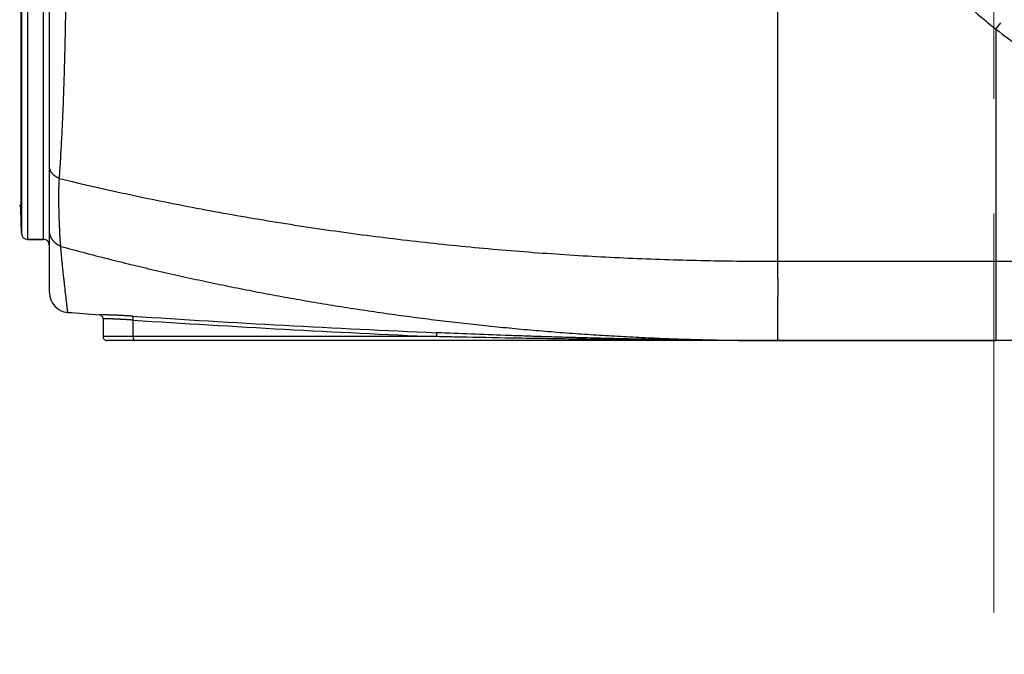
# Model space of a CAD drawing. Header units: millimetres. Extents: x 0 to 1076, y 0 to 742.
# Tile 93 of 134: x 317 to 342, y 359 to 375. Entities that reach past the tile are written whole.
import ezdxf

# ---------------------------------------------------------------- set-up
doc = ezdxf.new("R2010")
doc.units = ezdxf.units.MM
doc.header["$LTSCALE"] = 0.454724
doc.linetypes.add('CENTER', pattern=[50.8, 31.75, -6.35, 6.35, -6.35])
doc.layers.add('NoLayerName_001', color=7, linetype='Continuous')
doc.layers.add('NoLayerName_007', color=7, linetype='Continuous')
doc.styles.get("Standard").update_dxf_attribs({"font": 'txt', "bigfont": 'extfont2'})
doc.dimstyles.get("Standard").update_dxf_attribs({"dimtxt": 2.5, "dimasz": 2.5, "dimexe": 1, "dimexo": 1, "dimtad": 1, "dimdec": 3, "dimzin": 0, "dimdsep": 46, "dimtxsty": 'Standard', "dimcen": 2.5, "dimadec": 3, "dimazin": 0, "dimtfac": 0.75, "dimtdec": 3, "dimtmove": 0, "dimatfit": 3, "dimfxl": 1, "dimarcsym": 0})

# ---------------------------------------------------------------- blocks, each defined once
blk = doc.blocks.new('_OPEN30')
at = {"color": 0, "linetype": 'ByBlock', "lineweight": -2}
for p, q in [((-1, 0.267949), (0, 0)), ((0, 0), (-1, -0.267949)), ((0, 0), (-1, 0))]:
    blk.add_line(p, q, dxfattribs=at)
blk = doc.blocks.new('*D111')
at = {"layer": 'Defpoints', "color": 0}
for p in [(300, 434.643), (425, 422.9), (300, 319.3)]:
    blk.add_point(p, dxfattribs=at)
at = {"layer": 'NoLayerName_001', "color": 0, "linetype": 'Continuous', "lineweight": 13}
for p, q in [((300, 432.143), (300, 316.8)), ((425, 420.4), (425, 316.8)), ((421.25, 319.3), (303.75, 319.3))]:
    blk.add_line(p, q, dxfattribs=at)
at = {"layer": 'NoLayerName_001', "color": 0, "lineweight": 13, "xscale": 3.75, "yscale": 3.75, "zscale": 3.75, "rotation": 180}
blk.add_blockref('_OPEN30', (300, 319.3), dxfattribs=at)
at = {"layer": 'NoLayerName_001', "color": 0, "lineweight": 13, "xscale": 3.75, "yscale": 3.75, "zscale": 3.75}
blk.add_blockref('_OPEN30', (425, 319.3), dxfattribs=at)
at = {"layer": 'NoLayerName_001', "color": 0, "lineweight": 13, "insert": (362.5, 326.175), "char_height": 8.75, "attachment_point": 5}
blk.add_mtext('\\W0.8000;125', dxfattribs=at)

msp = doc.modelspace()

# ---------------------------------------------------------------- linework, layer by layer
at = {"layer": 'NoLayerName_001', "color": 4, "linetype": 'CENTER', "lineweight": 13}
msp.add_line((342, 416), (342, 359.75), dxfattribs=at)
at = {"layer": 'NoLayerName_001', "color": 60, "linetype": 'Continuous', "lineweight": 25}
for p, q in [((318.200062, 367.811208), (318.200062, 393.714842)), ((317.646186, 392.05), (317.646186, 369.15)), ((318.050062, 369.15), (318.050062, 392.05)), ((317.496237, 391.903927), (317.496237, 369.296073)), ((317.479666, 377.719907), (317.479666, 369.928927)), ((342.050062, 374.449084), (342.174161, 374.605928)), ((342.050062, 374.449084), (342.050062, 368.6)), ((317.496237, 369.296073), (317.479666, 369.928927)), ((318.050062, 369.15), (317.646186, 369.15)), ((342.050062, 368.6), (344.474804, 368.6)), ((319.550062, 367.150868), (319.550062, 366.7)), ((320.309258, 366.7), (320.309258, 367.116848)), ((327.967218, 366.798868), (327.943805, 366.79986)), ((327.963091, 366.7), (319.550062, 366.7)), ((353.050062, 366.6), (319.650063, 366.6)), ((327.963091, 366.7), (327.939352, 366.701009))]:
    msp.add_line(p, q, dxfattribs=at)
for centre, radius, start, end in [((355.145576, 391.246539), 21.29899, 232.0595586, 236.4563598), ((317.329717, 369.925), 0.15, 1.5, 36.461748), ((317.646186, 369.3), 0.15, 181.5, 270), ((318.050062, 369), 0.15, 0, 90), ((318.700062, 367.811208), 0.5, 180.0000492, 265.4367426), ((336.542545, 591.365581), 224.765272, 265.43674098, 265.64062231), ((319.450076, 367.15087), 0.099999, 359.99937, 85.6480175), ((342.932196, 712.560531), 346.085388, 266.2493083, 267.51783734), ((342.978564, 712.859915), 346.485448, 266.2486621, 267.51229326), ((319.650062, 366.7), 0.1, 180, 270.0000559)]:
    msp.add_arc(centre, radius, start, end, dxfattribs=at)
for points, knots in [([(318.450996, 370.684054), (318.456496, 370.766536), (318.467736, 370.931484), (318.483157, 371.179001), (318.497687, 371.426573), (318.511149, 371.674204), (318.52356, 371.921891), (318.53497, 372.169625), (318.545449, 372.4174), (318.555059, 372.665211), (318.563866, 372.913051), (318.571933, 373.160915), (318.57932, 373.4088), (318.586088, 373.656703), (318.592299, 373.90462), (318.599919, 374.235192), (318.608322, 374.648431), (318.616956, 375.144345), (318.624503, 375.640275), (318.632195, 376.218877), (318.6405, 376.962814), (318.6485, 377.872094), (318.654864, 378.781387), (318.658731, 379.608026), (318.660169, 380.186677), (318.660234, 380.517335), (318.660274, 380.6)], [0, 0, 0, 0, 0.247994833, 0.495991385, 0.743988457, 0.99198514, 1.239981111, 1.487977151, 1.735973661, 1.983970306, 2.231966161, 2.4799612, 2.727956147, 2.975951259, 3.223946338, 3.471940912, 3.96792913, 4.4639174, 4.959904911, 5.455892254, 6.19987474, 7.191854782, 8.183834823, 8.9278174, 9.671798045, 9.919791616, 9.919791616, 9.919791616, 9.919791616]), ([(339.582847, 376.86879), (339.628813, 376.813264), (339.720171, 376.701713), (339.860737, 376.537301), (340.003366, 376.374618), (340.148388, 376.213993), (340.29565, 376.055361), (340.445126, 375.898765), (340.596757, 375.744217), (340.750491, 375.591739), (340.906275, 375.441349), (341.064057, 375.293068), (341.223782, 375.146913), (341.385405, 375.002911), (341.548851, 374.861056), (341.714142, 374.72146), (341.880951, 374.5838), (341.993843, 374.494159), (342.050062, 374.449084)], [0, 0, 0, 0, 0.216248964, 0.432544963, 0.648894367, 0.865295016, 1.081739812, 1.29822052, 1.514727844, 1.73125147, 1.947780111, 2.164301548, 2.380802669, 2.597269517, 2.813687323, 3.030040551, 3.246312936, 3.462487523, 3.462487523, 3.462487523, 3.462487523]), ([(318.450996, 370.684054), (318.446683, 370.68589), (318.43802, 370.689484), (318.425226, 370.695349), (318.412562, 370.701504), (318.400064, 370.708005), (318.387741, 370.714839), (318.375609, 370.722014), (318.363684, 370.729533), (318.351981, 370.737398), (318.340514, 370.745611), (318.329305, 370.754176), (318.318377, 370.763094), (318.307754, 370.77237), (318.297461, 370.782003), (318.287522, 370.791998), (318.277962, 370.802356), (318.268805, 370.813078), (318.26008, 370.824164), (318.251815, 370.835605), (318.244042, 370.847389), (318.236795, 370.859505), (318.230106, 370.871938), (318.224009, 370.884677), (318.218536, 370.897708), (318.213727, 370.911012), (318.209601, 370.924556), (318.206179, 370.938295), (318.203474, 370.952185), (318.201539, 370.966181), (318.20027, 370.980236), (318.200196, 370.989631), (318.200062, 370.994319)], [0, 0, 0, 0, 0.0140616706, 0.0281345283, 0.0422153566, 0.0563016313, 0.0703915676, 0.0844841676, 0.0985792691, 0.1126775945, 0.1267805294, 0.1408861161, 0.1549902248, 0.1690902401, 0.1831852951, 0.1972764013, 0.2113665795, 0.2254609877, 0.2395654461, 0.2536771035, 0.2677907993, 0.2819038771, 0.2960164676, 0.3101317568, 0.324256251, 0.3383984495, 0.3525540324, 0.3667107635, 0.3808574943, 0.3949847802, 0.4090854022, 0.4231549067, 0.4231549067, 0.4231549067, 0.4231549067]), ([(318.485135, 368.974308), (318.483538, 368.993253), (318.480216, 369.031133), (318.476, 369.088016), (318.472162, 369.144927), (318.468726, 369.201867), (318.465604, 369.258826), (318.462741, 369.3158), (318.460065, 369.372781), (318.457535, 369.429766), (318.455146, 369.486755), (318.452885, 369.543747), (318.450026, 369.619742), (318.446727, 369.714747), (318.443684, 369.809762), (318.441482, 369.885783), (318.439998, 369.942804), (318.438718, 369.999829), (318.437684, 370.056859), (318.436936, 370.113894), (318.436513, 370.170934), (318.436458, 370.227978), (318.436799, 370.285025), (318.437541, 370.34207), (318.438694, 370.399109), (318.440267, 370.456137), (318.442263, 370.513151), (318.444712, 370.570145), (318.447548, 370.627118), (318.449884, 370.665074), (318.450996, 370.684054)], [0, 0, 0, 0, 0.057036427, 0.114073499, 0.171113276, 0.228156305, 0.285201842, 0.342248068, 0.399292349, 0.456333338, 0.513371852, 0.570408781, 0.627444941, 0.741517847, 0.855595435, 0.912635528, 0.969675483, 1.026714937, 1.083753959, 1.140793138, 1.197833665, 1.254877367, 1.311924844, 1.368974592, 1.42602514, 1.483075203, 1.54012369, 1.597169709, 1.654212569, 1.711251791, 1.711251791, 1.711251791, 1.711251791]), ([(318.450996, 370.684054), (318.747175, 370.61462), (319.338945, 370.472984), (320.230484, 370.277052), (321.124237, 370.090923), (322.020456, 369.916341), (322.918859, 369.752784), (323.819306, 369.600342), (324.721618, 369.458936), (325.625629, 369.328537), (326.531168, 369.209098), (327.438067, 369.100582), (328.346171, 369.002939), (329.25533, 368.916078), (330.165406, 368.839906), (331.076259, 368.774335), (331.987752, 368.719265), (332.899749, 368.674634), (333.81211, 368.640237), (334.724699, 368.616406), (335.637375, 368.601472), (336.245855, 368.601306), (336.550062, 368.6)], [0, 0, 0, 0, 0.912624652, 1.825401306, 2.738318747, 3.65136282, 4.56451653, 5.477760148, 6.391071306, 7.304425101, 8.217794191, 9.131148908, 10.044466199, 10.95774441, 11.870982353, 12.784175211, 13.697314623, 14.610388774, 15.523382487, 16.436277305, 17.349051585, 18.261680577, 18.261680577, 18.261680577, 18.261680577]), ([(318.277278, 369.137232), (318.274892, 369.140674), (318.270044, 369.147511), (318.263215, 369.158076), (318.256656, 369.168823), (318.250424, 369.179774), (318.244513, 369.190911), (318.238937, 369.202226), (318.233703, 369.213709), (318.228821, 369.225349), (318.224297, 369.237138), (318.220143, 369.249064), (318.216366, 369.261118), (318.212971, 369.273285), (318.209961, 369.285552), (318.20734, 369.297904), (318.205111, 369.310327), (318.20328, 369.322807), (318.201846, 369.335329), (318.200829, 369.34788), (318.200169, 369.360443), (318.200132, 369.368825), (318.200062, 369.373012)], [0, 0, 0, 0, 0.0125636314, 0.025141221, 0.0377305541, 0.0503295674, 0.0629363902, 0.0755493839, 0.0881671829, 0.1007887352, 0.1134133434, 0.1260407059, 0.1386706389, 0.1513014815, 0.1639309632, 0.1765568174, 0.1891768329, 0.2017889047, 0.2143910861, 0.2269816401, 0.2395590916, 0.2521222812, 0.2521222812, 0.2521222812, 0.2521222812]), ([(318.485135, 368.974308), (318.48106, 368.976083), (318.472871, 368.979559), (318.460786, 368.985228), (318.448825, 368.991171), (318.437018, 368.997434), (318.42537, 369.004001), (318.413894, 369.010874), (318.402599, 369.01805), (318.391495, 369.025525), (318.380594, 369.033299), (318.369904, 369.041368), (318.359437, 369.04973), (318.349205, 369.05838), (318.339219, 369.06731), (318.329492, 369.076517), (318.320034, 369.085992), (318.31086, 369.095731), (318.301977, 369.105724), (318.293411, 369.115976), (318.285123, 369.126442), (318.279919, 369.133656), (318.277278, 369.137232)], [0, 0, 0, 0, 0.0133361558, 0.0266830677, 0.0400391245, 0.0534028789, 0.0667730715, 0.0801486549, 0.0935288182, 0.1069130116, 0.1203009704, 0.1336927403, 0.1470883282, 0.1604856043, 0.1738817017, 0.1872740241, 0.200660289, 0.2140385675, 0.2274073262, 0.2407654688, 0.2541123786, 0.2674479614, 0.2674479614, 0.2674479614, 0.2674479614]), ([(318.485135, 368.974309), (318.681272, 368.9219), (319.073212, 368.815761), (319.66323, 368.664454), (320.254468, 368.517873), (320.847095, 368.376878), (321.440988, 368.241247), (322.036106, 368.111051), (322.632384, 367.986281), (323.229765, 367.866949), (323.828195, 367.753056), (324.427621, 367.644592), (325.027996, 367.541553), (325.629269, 367.443931), (326.23139, 367.351719), (326.83431, 367.264911), (327.43798, 367.183501), (328.042352, 367.10748), (328.647376, 367.036832), (329.253005, 366.971541), (329.859191, 366.911589), (330.465887, 366.856961), (331.073046, 366.807639), (331.680619, 366.763607), (332.288558, 366.724849), (332.896812, 366.691345), (333.505331, 366.663063), (334.114061, 366.639993), (334.72295, 366.622052), (335.331946, 366.609429), (335.940994, 366.601298), (336.347047, 366.600847), (336.550062, 366.6)], [0, 0, 0, 0, 0.609053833, 1.218152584, 1.827287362, 2.436449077, 3.045628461, 3.654816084, 4.264002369, 4.873178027, 5.482340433, 6.091492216, 6.700635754, 7.309773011, 7.918905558, 8.52803458, 9.13716089, 9.746285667, 10.35541167, 10.964541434, 11.573676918, 12.182819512, 12.791970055, 13.401128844, 14.010295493, 14.619466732, 15.228636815, 15.837799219, 16.44694671, 17.056071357, 17.665164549, 18.274217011, 18.274217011, 18.274217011, 18.274217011]), ([(318.660283, 367.312793), (318.659581, 367.320185), (318.658242, 367.334978), (318.655841, 367.357125), (318.653664, 367.379297), (318.650493, 367.408829), (318.64645, 367.445737), (318.63986, 367.504777), (318.617913, 367.696596), (318.593461, 367.903075), (318.570251, 368.109697), (318.561296, 368.190889), (318.553301, 368.264715), (318.546224, 368.331171), (318.539272, 368.397641), (318.532452, 368.464124), (318.52577, 368.530621), (318.519234, 368.597133), (318.512849, 368.66366), (318.506618, 368.730201), (318.50054, 368.796757), (318.494623, 368.863327), (318.489491, 368.922511), (318.486386, 368.95951), (318.485136, 368.974309)], [0, 0, 0, 0, 0.022274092, 0.044558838, 0.06683042, 0.089107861, 0.133664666, 0.178218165, 0.267327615, 0.712872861, 0.801982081, 0.891091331, 0.957923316, 1.02475535, 1.091587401, 1.15841947, 1.225251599, 1.292083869, 1.35891632, 1.425748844, 1.492581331, 1.559413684, 1.626245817, 1.670800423, 1.670800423, 1.670800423, 1.670800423]), ([(320.292959, 367.216406), (320.280598, 367.217202), (320.255877, 367.21881), (320.218789, 367.221125), (320.181698, 367.223379), (320.144602, 367.22556), (320.107501, 367.227669), (320.070397, 367.229703), (320.033288, 367.231661), (319.996176, 367.233541), (319.95906, 367.235341), (319.92194, 367.237059), (319.884816, 367.238692), (319.847689, 367.240236), (319.810557, 367.241687), (319.773422, 367.243042), (319.736284, 367.244309), (319.699144, 367.245491), (319.668191, 367.246413), (319.643428, 367.247095), (319.624854, 367.247573), (319.606279, 367.24801), (319.575319, 367.248668), (319.538164, 367.249207), (319.494826, 367.250414), (319.470051, 367.250472), (319.457664, 367.250579)], [0, 0, 0, 0, 0.0371596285, 0.0743194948, 0.111479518, 0.148639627, 0.185799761, 0.2229598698, 0.2601199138, 0.2972798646, 0.3344397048, 0.3715994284, 0.4087590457, 0.4459185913, 0.4830781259, 0.5202377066, 0.5573973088, 0.5945568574, 0.6317162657, 0.6502959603, 0.668875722, 0.687455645, 0.7060358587, 0.7617760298, 0.7989318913, 0.8360951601, 0.8360951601, 0.8360951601, 0.8360951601]), ([(320.309264, 367.116848), (320.30933, 367.117995), (320.309469, 367.120289), (320.309637, 367.123731), (320.309781, 367.127173), (320.309894, 367.130616), (320.309977, 367.13406), (320.310029, 367.137507), (320.310049, 367.140956), (320.310035, 367.144408), (320.309987, 367.147865), (320.309904, 367.151326), (320.309785, 367.154792), (320.309629, 367.15826), (320.309435, 367.161729), (320.3092, 367.165193), (320.308924, 367.168649), (320.308605, 367.172093), (320.308242, 367.175521), (320.307834, 367.178928), (320.307379, 367.182311), (320.306876, 367.185667), (320.306318, 367.189001), (320.305674, 367.19232), (320.304914, 367.195635), (320.304007, 367.198958), (320.302927, 367.202304), (320.301635, 367.205673), (320.300163, 367.209048), (320.298371, 367.212192), (320.296132, 367.215039), (320.293943, 367.215874), (320.292959, 367.216406)], [0, 0, 0, 0, 0.0034477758, 0.0068936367, 0.0103383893, 0.0137828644, 0.0172279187, 0.0206744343, 0.0241233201, 0.0275755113, 0.0310319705, 0.0344936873, 0.0379616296, 0.0414348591, 0.0449099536, 0.0483833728, 0.0518516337, 0.0553113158, 0.0587590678, 0.0621916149, 0.0656057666, 0.0689984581, 0.072372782, 0.0757457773, 0.0791382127, 0.0825734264, 0.0860776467, 0.089680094, 0.0934002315, 0.0970943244, 0.1005839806, 0.1039407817, 0.1039407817, 0.1039407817, 0.1039407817]), ([(320.309258, 367.116848), (320.297594, 367.117673), (320.274267, 367.119343), (320.239269, 367.121741), (320.204266, 367.124072), (320.169258, 367.126324), (320.134246, 367.128498), (320.099228, 367.13059), (320.064205, 367.132599), (320.029178, 367.134522), (319.994146, 367.136358), (319.963002, 367.13791), (319.935748, 367.139207), (319.912386, 367.140277), (319.889022, 367.141304), (319.865656, 367.142288), (319.842288, 367.143226), (319.818918, 367.14412), (319.795547, 367.144969), (319.772174, 367.145772), (319.748799, 367.146529), (319.725423, 367.147238), (319.702045, 367.147896), (319.678667, 367.148501), (319.651389, 367.14913), (319.628008, 367.149651), (319.608523, 367.150014), (319.596833, 367.150177), (319.585137, 367.150304), (319.573451, 367.150757), (319.561753, 367.150559), (319.553963, 367.150796), (319.550062, 367.150868)], [0, 0, 0, 0, 0.0350800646, 0.0701602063, 0.1052403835, 0.1403205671, 0.1754007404, 0.2104808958, 0.2455610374, 0.2806411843, 0.315721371, 0.3508015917, 0.3741883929, 0.3975751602, 0.4209618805, 0.4443485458, 0.4677351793, 0.49112184, 0.5145085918, 0.5378955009, 0.5612826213, 0.5846697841, 0.6080566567, 0.6314429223, 0.6548285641, 0.6899113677, 0.7016039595, 0.7132922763, 0.7249852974, 0.7366944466, 0.7483678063, 0.7600712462, 0.7600712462, 0.7600712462, 0.7600712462]), ([(327.963091, 366.7), (327.963133, 366.701162), (327.963224, 366.703484), (327.96332, 366.706968), (327.963392, 366.710452), (327.963432, 366.713935), (327.963442, 366.71742), (327.963419, 366.720906), (327.963362, 366.724394), (327.963271, 366.727885), (327.963143, 366.731379), (327.962977, 366.734878), (327.962773, 366.738381), (327.962529, 366.741887), (327.962244, 366.745393), (327.961919, 366.748894), (327.961553, 366.752385), (327.961145, 366.755863), (327.960696, 366.759322), (327.960205, 366.762759), (327.959671, 366.766168), (327.959094, 366.769547), (327.958472, 366.772899), (327.957765, 366.776231), (327.956933, 366.779554), (327.955937, 366.782882), (327.954738, 366.786229), (327.953289, 366.789597), (327.951613, 366.792972), (327.949622, 366.796086), (327.947167, 366.798876), (327.944847, 366.799437), (327.943805, 366.799856)], [0, 0, 0, 0, 0.0034872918, 0.0069724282, 0.0104562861, 0.0139397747, 0.0174238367, 0.0209094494, 0.0243976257, 0.0278894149, 0.0313859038, 0.0348882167, 0.0383974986, 0.041913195, 0.0454316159, 0.0489487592, 0.0524606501, 0.0559633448, 0.0594529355, 0.0629255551, 0.0663773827, 0.0698046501, 0.0732080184, 0.076605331, 0.0800208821, 0.0834826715, 0.0870230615, 0.0906790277, 0.0944840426, 0.0982874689, 0.1018407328, 0.1052122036, 0.1052122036, 0.1052122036, 0.1052122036]), ([(336.550062, 366.6), (336.40697, 366.600195), (336.120785, 366.600302), (335.691509, 366.602153), (335.262239, 366.604978), (334.832975, 366.608932), (334.403721, 366.613936), (333.974478, 366.619975), (333.545248, 366.62702), (333.116034, 366.635047), (332.686837, 366.644029), (332.257657, 366.653943), (331.828498, 366.664763), (331.399359, 366.676464), (330.970244, 366.68902), (330.541154, 366.702408), (330.112089, 366.716594), (329.540044, 366.736588), (328.825052, 366.76319), (328.25317, 366.787203), (327.967218, 366.798868)], [0, 0, 0, 0, 0.429277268, 0.85855554, 1.287835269, 1.717116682, 2.146399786, 2.575684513, 3.004971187, 3.434260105, 3.863551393, 4.292845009, 4.722140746, 5.15143824, 5.58073697, 6.010036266, 6.439335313, 6.868633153, 7.727220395, 8.585788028, 8.585788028, 8.585788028, 8.585788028]), ([(320.309258, 366.7), (320.309263, 366.698821), (320.309265, 366.696464), (320.309307, 366.692929), (320.309375, 366.689396), (320.309475, 366.685863), (320.309606, 366.682332), (320.309771, 366.6788), (320.309972, 366.675268), (320.310209, 366.671734), (320.310485, 366.668197), (320.310801, 366.664658), (320.311159, 366.661116), (320.311559, 366.657573), (320.312002, 366.654031), (320.312486, 366.650496), (320.313011, 366.646972), (320.313575, 366.643463), (320.314179, 366.639975), (320.31482, 366.636512), (320.315499, 366.633078), (320.316215, 366.629678), (320.316967, 366.626308), (320.317799, 366.622964), (320.318762, 366.619636), (320.319906, 366.616313), (320.32128, 366.612982), (320.32294, 366.609643), (320.324874, 366.606308), (320.327117, 366.603269), (320.329825, 366.600579), (320.332247, 366.600303), (320.333339, 366.6)], [0, 0, 0, 0, 0.0035370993, 0.0070719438, 0.0106054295, 0.0141384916, 0.0176721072, 0.0212072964, 0.0247451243, 0.0282867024, 0.03183319, 0.0353857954, 0.0389457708, 0.0425128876, 0.0460833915, 0.0496530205, 0.0532175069, 0.0567725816, 0.0603139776, 0.0638374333, 0.0673386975, 0.0708135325, 0.0742607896, 0.0776976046, 0.0811504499, 0.0846507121, 0.0882358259, 0.0919497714, 0.0958380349, 0.0997524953, 0.1033804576, 0.1067798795, 0.1067798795, 0.1067798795, 0.1067798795]), ([(336.550062, 366.6), (336.263808, 366.600389), (335.691296, 366.600611), (334.832535, 366.604283), (333.973784, 366.609802), (333.115046, 366.617424), (332.256326, 366.626949), (331.397625, 366.638299), (330.538948, 366.651355), (329.537191, 366.668495), (328.678575, 366.684948), (328.106188, 366.697017), (327.963091, 366.7)], [0, 0, 0, 0, 0.858765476, 1.717532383, 2.576300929, 3.435071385, 4.293844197, 5.152619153, 6.011395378, 6.870171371, 8.158330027, 8.587713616, 8.587713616, 8.587713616, 8.587713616])]:
    msp.add_open_spline(points, degree=3, knots=knots, dxfattribs=at)
at = {"layer": 'NoLayerName_007', "color": 60, "linetype": 'Continuous', "lineweight": 25}
for p, q in [((336.550119, 380.6), (336.550121, 368.6)), ((317.479666, 369.928927), (317.496237, 369.296073)), ((317.646186, 369.15), (318.050062, 369.15)), ((336.550062, 368.6), (336.550062, 368.416406)), ((336.550062, 368.6), (342.050062, 368.6)), ((342.050062, 368.6), (342.050062, 366.6)), ((336.550062, 367.692786), (336.550062, 366.6)), ((336.550062, 366.6), (342.050062, 366.6))]:
    msp.add_line(p, q, dxfattribs=at)
msp.add_open_spline([(336.550062, 368.416406), (336.549331, 368.411092), (336.54774, 368.40048), (336.546124, 368.384458), (336.544913, 368.368397), (336.54415, 368.352299), (336.543769, 368.336187), (336.543732, 368.320074), (336.543994, 368.303972), (336.544503, 368.287884), (336.545201, 368.271809), (336.546593, 368.24503), (336.548227, 368.218264), (336.549644, 368.191485), (336.550429, 368.175413), (336.551129, 368.159338), (336.551728, 368.143259), (336.552209, 368.127177), (336.552555, 368.111091), (336.552784, 368.095004), (336.552914, 368.078914), (336.552963, 368.062823), (336.552944, 368.041368), (336.552783, 368.009188), (336.552564, 367.977008), (336.552491, 367.950193), (336.552498, 367.934106), (336.552572, 367.912655), (336.552786, 367.880472), (336.553077, 367.848287), (336.553221, 367.82146), (336.553251, 367.805361), (336.553205, 367.789264), (336.55306, 367.773169), (336.552794, 367.757078), (336.552389, 367.740992), (336.551813, 367.724914), (336.55108, 367.708842), (336.550384, 367.698139), (336.550062, 367.692786)], degree=3, knots=[0, 0, 0, 0, 0.0160901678, 0.0321870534, 0.0482935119, 0.0644084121, 0.0805270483, 0.0966415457, 0.1127439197, 0.1288372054, 0.1449262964, 0.1610141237, 0.2092816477, 0.225372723, 0.2414637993, 0.2575543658, 0.2736441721, 0.2897332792, 0.3058221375, 0.3219114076, 0.3380014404, 0.3540922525, 0.3701835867, 0.4023659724, 0.450635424, 0.4667237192, 0.4828112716, 0.4988986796, 0.5310763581, 0.579360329, 0.5954593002, 0.6115582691, 0.627656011, 0.6437516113, 0.6598445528, 0.6759348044, 0.6920229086, 0.70811007, 0.7241982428, 0.7241982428, 0.7241982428, 0.7241982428], dxfattribs=at)

# ---------------------------------------------------------------- dimensions: what is measured, and where the dimension line sits
at = {"layer": 'NoLayerName_001', "color": 3, "linetype": 'Continuous', "lineweight": 13}
dim = msp.add_linear_dim(base=(300.000001, 319.300203), p1=(425, 422.9), p2=(300.000001, 434.642756), angle=180, text='\\W0.8000;<>', dimstyle='Standard', override={"dimtxt": 8.75, "dimasz": 3.75, "dimexe": 2.5, "dimexo": 2.5, "dimgap": 2.5, "dimzin": 8, "dimblk": 'OPEN30', "dimclrd": 0, "dimclre": 0, "dimclrt": 0, "dimtp": 0, "dimtm": 0, "dimlwd": 13, "dimlwe": 13}, dxfattribs=at)
dim.commit()
dim.dimension.update_dxf_attribs({"geometry": '*D111', "text_midpoint": (362.5, 319.300203), "dimtype": 160})

doc.saveas('drawing.dxf')
